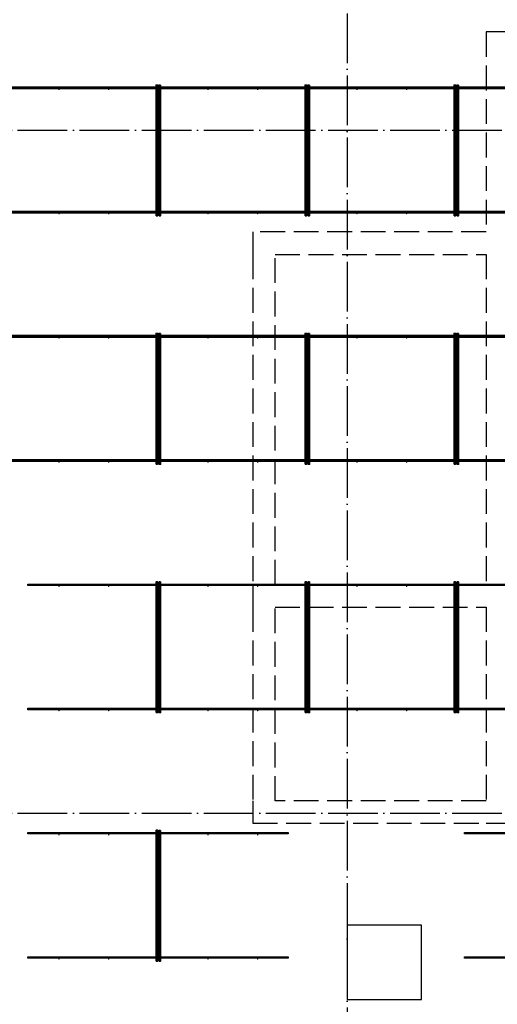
# Model space of a CAD drawing. Header units: millimetres. Extents: x 13527 to 139154, y -122592 to 61893.
# Tile 115 of 128: x 104223 to 108070, y 36862 to 44789. Entities that reach past the tile are written whole.
import ezdxf

# ---------------------------------------------------------------- set-up
doc = ezdxf.new("R2010")
doc.units = ezdxf.units.MM
for name, pattern in [('______11', [500, 400, -50, 0, -50]), ('______2', [270, 200, -70]), ('______5', [1100, 800, -100, 100, -100])]:
    doc.linetypes.add(name, pattern=pattern)
doc.layers.add('Арм.стержн. Фиксатор', color=7, linetype='Continuous', lineweight=35, true_color=0x501e0f)
doc.layers.add('Осевая линия_ общее', color=7, linetype='______5', lineweight=13, true_color=0xa0a0a0)
doc.layers.add('Стена_ общее', color=7, linetype='Continuous', lineweight=35)
doc.layers.add('Фундамент_ общее', color=7, linetype='Continuous', lineweight=35)

# ---------------------------------------------------------------- blocks, each defined once
blk = doc.blocks.new('СЛОЖНЫЙ_ОБЪЕКТ_6')
at = {"layer": 'Стена_ общее', "color": 9, "linetype": '______2', "lineweight": -3, "true_color": 0xc7c7c7, "transparency": 33554687}
for p, q in [((107980, 44690), (107980, 43080)), ((108160, 44690), (107980, 44690)), ((106100, 43080), (106100, 42900)), ((107980, 43080), (106100, 43080)), ((106100, 42900), (106100, 40240)), ((106280, 42900), (107980, 42900)), ((106280, 40240), (106280, 42900)), ((107980, 42900), (107980, 40240)), ((106100, 40240), (106100, 40060)), ((107980, 40240), (106280, 40240)), ((106100, 40060), (106100, 38500)), ((106280, 40060), (107980, 40060)), ((106280, 38500), (106280, 40060)), ((107980, 40060), (107980, 38500)), ((106100, 38500), (106100, 38320)), ((107980, 38500), (106280, 38500)), ((106100, 38320), (107980, 38320)), ((107980, 38320), (108160, 38320))]:
    blk.add_line(p, q, dxfattribs=at)

msp = doc.modelspace()

# ---------------------------------------------------------------- hatches: boundary and pattern name
at = {"layer": 'Арм.стержн. Фиксатор', "linetype": 'Continuous', "lineweight": 35, "transparency": 33554687}
for points in [[(104546, 44228), (104545.5, 44230.3), (104544.2, 44232.2), (104542.3, 44233.5), (104540, 44234), (104537.7, 44233.5), (104535.8, 44232.2), (104534.5, 44230.3), (104534, 44228), (104534.5, 44225.7), (104535.8, 44223.8), (104537.7, 44222.5), (104540, 44222), (104542.3, 44222.5), (104544.2, 44223.8), (104545.5, 44225.7)], [(104946, 44228), (104945.5, 44230.3), (104944.2, 44232.2), (104942.3, 44233.5), (104940, 44234), (104937.7, 44233.5), (104935.8, 44232.2), (104934.5, 44230.3), (104934, 44228), (104934.5, 44225.7), (104935.8, 44223.8), (104937.7, 44222.5), (104940, 44222), (104942.3, 44222.5), (104944.2, 44223.8), (104945.5, 44225.7)], [(105346, 44228), (105345.5, 44230.3), (105344.2, 44232.2), (105342.3, 44233.5), (105340, 44234), (105337.7, 44233.5), (105335.8, 44232.2), (105334.5, 44230.3), (105334, 44228), (105334.5, 44225.7), (105335.8, 44223.8), (105337.7, 44222.5), (105340, 44222), (105342.3, 44222.5), (105344.2, 44223.8), (105345.5, 44225.7)], [(105746, 44228), (105745.5, 44230.3), (105744.2, 44232.2), (105742.3, 44233.5), (105740, 44234), (105737.7, 44233.5), (105735.8, 44232.2), (105734.5, 44230.3), (105734, 44228), (105734.5, 44225.7), (105735.8, 44223.8), (105737.7, 44222.5), (105740, 44222), (105742.3, 44222.5), (105744.2, 44223.8), (105745.5, 44225.7)], [(106146, 44228), (106145.5, 44230.3), (106144.2, 44232.2), (106142.3, 44233.5), (106140, 44234), (106137.7, 44233.5), (106135.8, 44232.2), (106134.5, 44230.3), (106134, 44228), (106134.5, 44225.7), (106135.8, 44223.8), (106137.7, 44222.5), (106140, 44222), (106142.3, 44222.5), (106144.2, 44223.8), (106145.5, 44225.7)], [(106546, 44228), (106545.5, 44230.3), (106544.2, 44232.2), (106542.3, 44233.5), (106540, 44234), (106537.7, 44233.5), (106535.8, 44232.2), (106534.5, 44230.3), (106534, 44228), (106534.5, 44225.7), (106535.8, 44223.8), (106537.7, 44222.5), (106540, 44222), (106542.3, 44222.5), (106544.2, 44223.8), (106545.5, 44225.7)], [(106946, 44228), (106945.5, 44230.3), (106944.2, 44232.2), (106942.3, 44233.5), (106940, 44234), (106937.7, 44233.5), (106935.8, 44232.2), (106934.5, 44230.3), (106934, 44228), (106934.5, 44225.7), (106935.8, 44223.8), (106937.7, 44222.5), (106940, 44222), (106942.3, 44222.5), (106944.2, 44223.8), (106945.5, 44225.7)], [(107346, 44228), (107345.5, 44230.3), (107344.2, 44232.2), (107342.3, 44233.5), (107340, 44234), (107337.7, 44233.5), (107335.8, 44232.2), (107334.5, 44230.3), (107334, 44228), (107334.5, 44225.7), (107335.8, 44223.8), (107337.7, 44222.5), (107340, 44222), (107342.3, 44222.5), (107344.2, 44223.8), (107345.5, 44225.7)], [(107746, 44228), (107745.5, 44230.3), (107744.2, 44232.2), (107742.3, 44233.5), (107740, 44234), (107737.7, 44233.5), (107735.8, 44232.2), (107734.5, 44230.3), (107734, 44228), (107734.5, 44225.7), (107735.8, 44223.8), (107737.7, 44222.5), (107740, 44222), (107742.3, 44222.5), (107744.2, 44223.8), (107745.5, 44225.7)], [(104546, 43228), (104545.5, 43230.3), (104544.2, 43232.2), (104542.3, 43233.5), (104540, 43234), (104537.7, 43233.5), (104535.8, 43232.2), (104534.5, 43230.3), (104534, 43228), (104534.5, 43225.7), (104535.8, 43223.8), (104537.7, 43222.5), (104540, 43222), (104542.3, 43222.5), (104544.2, 43223.8), (104545.5, 43225.7)], [(104946, 43228), (104945.5, 43230.3), (104944.2, 43232.2), (104942.3, 43233.5), (104940, 43234), (104937.7, 43233.5), (104935.8, 43232.2), (104934.5, 43230.3), (104934, 43228), (104934.5, 43225.7), (104935.8, 43223.8), (104937.7, 43222.5), (104940, 43222), (104942.3, 43222.5), (104944.2, 43223.8), (104945.5, 43225.7)], [(105346, 43228), (105345.5, 43230.3), (105344.2, 43232.2), (105342.3, 43233.5), (105340, 43234), (105337.7, 43233.5), (105335.8, 43232.2), (105334.5, 43230.3), (105334, 43228), (105334.5, 43225.7), (105335.8, 43223.8), (105337.7, 43222.5), (105340, 43222), (105342.3, 43222.5), (105344.2, 43223.8), (105345.5, 43225.7)], [(105746, 43228), (105745.5, 43230.3), (105744.2, 43232.2), (105742.3, 43233.5), (105740, 43234), (105737.7, 43233.5), (105735.8, 43232.2), (105734.5, 43230.3), (105734, 43228), (105734.5, 43225.7), (105735.8, 43223.8), (105737.7, 43222.5), (105740, 43222), (105742.3, 43222.5), (105744.2, 43223.8), (105745.5, 43225.7)], [(106146, 43228), (106145.5, 43230.3), (106144.2, 43232.2), (106142.3, 43233.5), (106140, 43234), (106137.7, 43233.5), (106135.8, 43232.2), (106134.5, 43230.3), (106134, 43228), (106134.5, 43225.7), (106135.8, 43223.8), (106137.7, 43222.5), (106140, 43222), (106142.3, 43222.5), (106144.2, 43223.8), (106145.5, 43225.7)], [(106546, 43228), (106545.5, 43230.3), (106544.2, 43232.2), (106542.3, 43233.5), (106540, 43234), (106537.7, 43233.5), (106535.8, 43232.2), (106534.5, 43230.3), (106534, 43228), (106534.5, 43225.7), (106535.8, 43223.8), (106537.7, 43222.5), (106540, 43222), (106542.3, 43222.5), (106544.2, 43223.8), (106545.5, 43225.7)], [(106946, 43228), (106945.5, 43230.3), (106944.2, 43232.2), (106942.3, 43233.5), (106940, 43234), (106937.7, 43233.5), (106935.8, 43232.2), (106934.5, 43230.3), (106934, 43228), (106934.5, 43225.7), (106935.8, 43223.8), (106937.7, 43222.5), (106940, 43222), (106942.3, 43222.5), (106944.2, 43223.8), (106945.5, 43225.7)], [(107346, 43228), (107345.5, 43230.3), (107344.2, 43232.2), (107342.3, 43233.5), (107340, 43234), (107337.7, 43233.5), (107335.8, 43232.2), (107334.5, 43230.3), (107334, 43228), (107334.5, 43225.7), (107335.8, 43223.8), (107337.7, 43222.5), (107340, 43222), (107342.3, 43222.5), (107344.2, 43223.8), (107345.5, 43225.7)], [(107746, 43228), (107745.5, 43230.3), (107744.2, 43232.2), (107742.3, 43233.5), (107740, 43234), (107737.7, 43233.5), (107735.8, 43232.2), (107734.5, 43230.3), (107734, 43228), (107734.5, 43225.7), (107735.8, 43223.8), (107737.7, 43222.5), (107740, 43222), (107742.3, 43222.5), (107744.2, 43223.8), (107745.5, 43225.7)], [(104546, 42228), (104545.5, 42230.3), (104544.2, 42232.2), (104542.3, 42233.5), (104540, 42234), (104537.7, 42233.5), (104535.8, 42232.2), (104534.5, 42230.3), (104534, 42228), (104534.5, 42225.7), (104535.8, 42223.8), (104537.7, 42222.5), (104540, 42222), (104542.3, 42222.5), (104544.2, 42223.8), (104545.5, 42225.7)], [(104946, 42228), (104945.5, 42230.3), (104944.2, 42232.2), (104942.3, 42233.5), (104940, 42234), (104937.7, 42233.5), (104935.8, 42232.2), (104934.5, 42230.3), (104934, 42228), (104934.5, 42225.7), (104935.8, 42223.8), (104937.7, 42222.5), (104940, 42222), (104942.3, 42222.5), (104944.2, 42223.8), (104945.5, 42225.7)], [(105346, 42228), (105345.5, 42230.3), (105344.2, 42232.2), (105342.3, 42233.5), (105340, 42234), (105337.7, 42233.5), (105335.8, 42232.2), (105334.5, 42230.3), (105334, 42228), (105334.5, 42225.7), (105335.8, 42223.8), (105337.7, 42222.5), (105340, 42222), (105342.3, 42222.5), (105344.2, 42223.8), (105345.5, 42225.7)], [(105746, 42228), (105745.5, 42230.3), (105744.2, 42232.2), (105742.3, 42233.5), (105740, 42234), (105737.7, 42233.5), (105735.8, 42232.2), (105734.5, 42230.3), (105734, 42228), (105734.5, 42225.7), (105735.8, 42223.8), (105737.7, 42222.5), (105740, 42222), (105742.3, 42222.5), (105744.2, 42223.8), (105745.5, 42225.7)], [(106146, 42228), (106145.5, 42230.3), (106144.2, 42232.2), (106142.3, 42233.5), (106140, 42234), (106137.7, 42233.5), (106135.8, 42232.2), (106134.5, 42230.3), (106134, 42228), (106134.5, 42225.7), (106135.8, 42223.8), (106137.7, 42222.5), (106140, 42222), (106142.3, 42222.5), (106144.2, 42223.8), (106145.5, 42225.7)], [(106546, 42228), (106545.5, 42230.3), (106544.2, 42232.2), (106542.3, 42233.5), (106540, 42234), (106537.7, 42233.5), (106535.8, 42232.2), (106534.5, 42230.3), (106534, 42228), (106534.5, 42225.7), (106535.8, 42223.8), (106537.7, 42222.5), (106540, 42222), (106542.3, 42222.5), (106544.2, 42223.8), (106545.5, 42225.7)], [(106946, 42228), (106945.5, 42230.3), (106944.2, 42232.2), (106942.3, 42233.5), (106940, 42234), (106937.7, 42233.5), (106935.8, 42232.2), (106934.5, 42230.3), (106934, 42228), (106934.5, 42225.7), (106935.8, 42223.8), (106937.7, 42222.5), (106940, 42222), (106942.3, 42222.5), (106944.2, 42223.8), (106945.5, 42225.7)], [(107346, 42228), (107345.5, 42230.3), (107344.2, 42232.2), (107342.3, 42233.5), (107340, 42234), (107337.7, 42233.5), (107335.8, 42232.2), (107334.5, 42230.3), (107334, 42228), (107334.5, 42225.7), (107335.8, 42223.8), (107337.7, 42222.5), (107340, 42222), (107342.3, 42222.5), (107344.2, 42223.8), (107345.5, 42225.7)], [(107746, 42228), (107745.5, 42230.3), (107744.2, 42232.2), (107742.3, 42233.5), (107740, 42234), (107737.7, 42233.5), (107735.8, 42232.2), (107734.5, 42230.3), (107734, 42228), (107734.5, 42225.7), (107735.8, 42223.8), (107737.7, 42222.5), (107740, 42222), (107742.3, 42222.5), (107744.2, 42223.8), (107745.5, 42225.7)], [(104546, 41228), (104545.5, 41230.3), (104544.2, 41232.2), (104542.3, 41233.5), (104540, 41234), (104537.7, 41233.5), (104535.8, 41232.2), (104534.5, 41230.3), (104534, 41228), (104534.5, 41225.7), (104535.8, 41223.8), (104537.7, 41222.5), (104540, 41222), (104542.3, 41222.5), (104544.2, 41223.8), (104545.5, 41225.7)], [(104946, 41228), (104945.5, 41230.3), (104944.2, 41232.2), (104942.3, 41233.5), (104940, 41234), (104937.7, 41233.5), (104935.8, 41232.2), (104934.5, 41230.3), (104934, 41228), (104934.5, 41225.7), (104935.8, 41223.8), (104937.7, 41222.5), (104940, 41222), (104942.3, 41222.5), (104944.2, 41223.8), (104945.5, 41225.7)], [(105346, 41228), (105345.5, 41230.3), (105344.2, 41232.2), (105342.3, 41233.5), (105340, 41234), (105337.7, 41233.5), (105335.8, 41232.2), (105334.5, 41230.3), (105334, 41228), (105334.5, 41225.7), (105335.8, 41223.8), (105337.7, 41222.5), (105340, 41222), (105342.3, 41222.5), (105344.2, 41223.8), (105345.5, 41225.7)], [(105746, 41228), (105745.5, 41230.3), (105744.2, 41232.2), (105742.3, 41233.5), (105740, 41234), (105737.7, 41233.5), (105735.8, 41232.2), (105734.5, 41230.3), (105734, 41228), (105734.5, 41225.7), (105735.8, 41223.8), (105737.7, 41222.5), (105740, 41222), (105742.3, 41222.5), (105744.2, 41223.8), (105745.5, 41225.7)], [(106146, 41228), (106145.5, 41230.3), (106144.2, 41232.2), (106142.3, 41233.5), (106140, 41234), (106137.7, 41233.5), (106135.8, 41232.2), (106134.5, 41230.3), (106134, 41228), (106134.5, 41225.7), (106135.8, 41223.8), (106137.7, 41222.5), (106140, 41222), (106142.3, 41222.5), (106144.2, 41223.8), (106145.5, 41225.7)], [(106546, 41228), (106545.5, 41230.3), (106544.2, 41232.2), (106542.3, 41233.5), (106540, 41234), (106537.7, 41233.5), (106535.8, 41232.2), (106534.5, 41230.3), (106534, 41228), (106534.5, 41225.7), (106535.8, 41223.8), (106537.7, 41222.5), (106540, 41222), (106542.3, 41222.5), (106544.2, 41223.8), (106545.5, 41225.7)], [(106946, 41228), (106945.5, 41230.3), (106944.2, 41232.2), (106942.3, 41233.5), (106940, 41234), (106937.7, 41233.5), (106935.8, 41232.2), (106934.5, 41230.3), (106934, 41228), (106934.5, 41225.7), (106935.8, 41223.8), (106937.7, 41222.5), (106940, 41222), (106942.3, 41222.5), (106944.2, 41223.8), (106945.5, 41225.7)], [(107346, 41228), (107345.5, 41230.3), (107344.2, 41232.2), (107342.3, 41233.5), (107340, 41234), (107337.7, 41233.5), (107335.8, 41232.2), (107334.5, 41230.3), (107334, 41228), (107334.5, 41225.7), (107335.8, 41223.8), (107337.7, 41222.5), (107340, 41222), (107342.3, 41222.5), (107344.2, 41223.8), (107345.5, 41225.7)], [(107746, 41228), (107745.5, 41230.3), (107744.2, 41232.2), (107742.3, 41233.5), (107740, 41234), (107737.7, 41233.5), (107735.8, 41232.2), (107734.5, 41230.3), (107734, 41228), (107734.5, 41225.7), (107735.8, 41223.8), (107737.7, 41222.5), (107740, 41222), (107742.3, 41222.5), (107744.2, 41223.8), (107745.5, 41225.7)], [(104546, 40228), (104545.5, 40230.3), (104544.2, 40232.2), (104542.3, 40233.5), (104540, 40234), (104537.7, 40233.5), (104535.8, 40232.2), (104534.5, 40230.3), (104534, 40228), (104534.5, 40225.7), (104535.8, 40223.8), (104537.7, 40222.5), (104540, 40222), (104542.3, 40222.5), (104544.2, 40223.8), (104545.5, 40225.7)], [(104946, 40228), (104945.5, 40230.3), (104944.2, 40232.2), (104942.3, 40233.5), (104940, 40234), (104937.7, 40233.5), (104935.8, 40232.2), (104934.5, 40230.3), (104934, 40228), (104934.5, 40225.7), (104935.8, 40223.8), (104937.7, 40222.5), (104940, 40222), (104942.3, 40222.5), (104944.2, 40223.8), (104945.5, 40225.7)], [(105346, 40228), (105345.5, 40230.3), (105344.2, 40232.2), (105342.3, 40233.5), (105340, 40234), (105337.7, 40233.5), (105335.8, 40232.2), (105334.5, 40230.3), (105334, 40228), (105334.5, 40225.7), (105335.8, 40223.8), (105337.7, 40222.5), (105340, 40222), (105342.3, 40222.5), (105344.2, 40223.8), (105345.5, 40225.7)], [(105746, 40228), (105745.5, 40230.3), (105744.2, 40232.2), (105742.3, 40233.5), (105740, 40234), (105737.7, 40233.5), (105735.8, 40232.2), (105734.5, 40230.3), (105734, 40228), (105734.5, 40225.7), (105735.8, 40223.8), (105737.7, 40222.5), (105740, 40222), (105742.3, 40222.5), (105744.2, 40223.8), (105745.5, 40225.7)], [(106146, 40228), (106145.5, 40230.3), (106144.2, 40232.2), (106142.3, 40233.5), (106140, 40234), (106137.7, 40233.5), (106135.8, 40232.2), (106134.5, 40230.3), (106134, 40228), (106134.5, 40225.7), (106135.8, 40223.8), (106137.7, 40222.5), (106140, 40222), (106142.3, 40222.5), (106144.2, 40223.8), (106145.5, 40225.7)], [(106546, 40228), (106545.5, 40230.3), (106544.2, 40232.2), (106542.3, 40233.5), (106540, 40234), (106537.7, 40233.5), (106535.8, 40232.2), (106534.5, 40230.3), (106534, 40228), (106534.5, 40225.7), (106535.8, 40223.8), (106537.7, 40222.5), (106540, 40222), (106542.3, 40222.5), (106544.2, 40223.8), (106545.5, 40225.7)], [(106946, 40228), (106945.5, 40230.3), (106944.2, 40232.2), (106942.3, 40233.5), (106940, 40234), (106937.7, 40233.5), (106935.8, 40232.2), (106934.5, 40230.3), (106934, 40228), (106934.5, 40225.7), (106935.8, 40223.8), (106937.7, 40222.5), (106940, 40222), (106942.3, 40222.5), (106944.2, 40223.8), (106945.5, 40225.7)], [(107346, 40228), (107345.5, 40230.3), (107344.2, 40232.2), (107342.3, 40233.5), (107340, 40234), (107337.7, 40233.5), (107335.8, 40232.2), (107334.5, 40230.3), (107334, 40228), (107334.5, 40225.7), (107335.8, 40223.8), (107337.7, 40222.5), (107340, 40222), (107342.3, 40222.5), (107344.2, 40223.8), (107345.5, 40225.7)], [(107746, 40228), (107745.5, 40230.3), (107744.2, 40232.2), (107742.3, 40233.5), (107740, 40234), (107737.7, 40233.5), (107735.8, 40232.2), (107734.5, 40230.3), (107734, 40228), (107734.5, 40225.7), (107735.8, 40223.8), (107737.7, 40222.5), (107740, 40222), (107742.3, 40222.5), (107744.2, 40223.8), (107745.5, 40225.7)], [(104546, 39228), (104545.5, 39230.3), (104544.2, 39232.2), (104542.3, 39233.5), (104540, 39234), (104537.7, 39233.5), (104535.8, 39232.2), (104534.5, 39230.3), (104534, 39228), (104534.5, 39225.7), (104535.8, 39223.8), (104537.7, 39222.5), (104540, 39222), (104542.3, 39222.5), (104544.2, 39223.8), (104545.5, 39225.7)], [(104946, 39228), (104945.5, 39230.3), (104944.2, 39232.2), (104942.3, 39233.5), (104940, 39234), (104937.7, 39233.5), (104935.8, 39232.2), (104934.5, 39230.3), (104934, 39228), (104934.5, 39225.7), (104935.8, 39223.8), (104937.7, 39222.5), (104940, 39222), (104942.3, 39222.5), (104944.2, 39223.8), (104945.5, 39225.7)], [(105346, 39228), (105345.5, 39230.3), (105344.2, 39232.2), (105342.3, 39233.5), (105340, 39234), (105337.7, 39233.5), (105335.8, 39232.2), (105334.5, 39230.3), (105334, 39228), (105334.5, 39225.7), (105335.8, 39223.8), (105337.7, 39222.5), (105340, 39222), (105342.3, 39222.5), (105344.2, 39223.8), (105345.5, 39225.7)], [(105746, 39228), (105745.5, 39230.3), (105744.2, 39232.2), (105742.3, 39233.5), (105740, 39234), (105737.7, 39233.5), (105735.8, 39232.2), (105734.5, 39230.3), (105734, 39228), (105734.5, 39225.7), (105735.8, 39223.8), (105737.7, 39222.5), (105740, 39222), (105742.3, 39222.5), (105744.2, 39223.8), (105745.5, 39225.7)], [(106146, 39228), (106145.5, 39230.3), (106144.2, 39232.2), (106142.3, 39233.5), (106140, 39234), (106137.7, 39233.5), (106135.8, 39232.2), (106134.5, 39230.3), (106134, 39228), (106134.5, 39225.7), (106135.8, 39223.8), (106137.7, 39222.5), (106140, 39222), (106142.3, 39222.5), (106144.2, 39223.8), (106145.5, 39225.7)], [(106546, 39228), (106545.5, 39230.3), (106544.2, 39232.2), (106542.3, 39233.5), (106540, 39234), (106537.7, 39233.5), (106535.8, 39232.2), (106534.5, 39230.3), (106534, 39228), (106534.5, 39225.7), (106535.8, 39223.8), (106537.7, 39222.5), (106540, 39222), (106542.3, 39222.5), (106544.2, 39223.8), (106545.5, 39225.7)], [(106946, 39228), (106945.5, 39230.3), (106944.2, 39232.2), (106942.3, 39233.5), (106940, 39234), (106937.7, 39233.5), (106935.8, 39232.2), (106934.5, 39230.3), (106934, 39228), (106934.5, 39225.7), (106935.8, 39223.8), (106937.7, 39222.5), (106940, 39222), (106942.3, 39222.5), (106944.2, 39223.8), (106945.5, 39225.7)], [(107346, 39228), (107345.5, 39230.3), (107344.2, 39232.2), (107342.3, 39233.5), (107340, 39234), (107337.7, 39233.5), (107335.8, 39232.2), (107334.5, 39230.3), (107334, 39228), (107334.5, 39225.7), (107335.8, 39223.8), (107337.7, 39222.5), (107340, 39222), (107342.3, 39222.5), (107344.2, 39223.8), (107345.5, 39225.7)], [(107746, 39228), (107745.5, 39230.3), (107744.2, 39232.2), (107742.3, 39233.5), (107740, 39234), (107737.7, 39233.5), (107735.8, 39232.2), (107734.5, 39230.3), (107734, 39228), (107734.5, 39225.7), (107735.8, 39223.8), (107737.7, 39222.5), (107740, 39222), (107742.3, 39222.5), (107744.2, 39223.8), (107745.5, 39225.7)], [(104546, 38228), (104545.5, 38230.3), (104544.2, 38232.2), (104542.3, 38233.5), (104540, 38234), (104537.7, 38233.5), (104535.8, 38232.2), (104534.5, 38230.3), (104534, 38228), (104534.5, 38225.7), (104535.8, 38223.8), (104537.7, 38222.5), (104540, 38222), (104542.3, 38222.5), (104544.2, 38223.8), (104545.5, 38225.7)], [(104946, 38228), (104945.5, 38230.3), (104944.2, 38232.2), (104942.3, 38233.5), (104940, 38234), (104937.7, 38233.5), (104935.8, 38232.2), (104934.5, 38230.3), (104934, 38228), (104934.5, 38225.7), (104935.8, 38223.8), (104937.7, 38222.5), (104940, 38222), (104942.3, 38222.5), (104944.2, 38223.8), (104945.5, 38225.7)], [(105346, 38228), (105345.5, 38230.3), (105344.2, 38232.2), (105342.3, 38233.5), (105340, 38234), (105337.7, 38233.5), (105335.8, 38232.2), (105334.5, 38230.3), (105334, 38228), (105334.5, 38225.7), (105335.8, 38223.8), (105337.7, 38222.5), (105340, 38222), (105342.3, 38222.5), (105344.2, 38223.8), (105345.5, 38225.7)], [(105746, 38228), (105745.5, 38230.3), (105744.2, 38232.2), (105742.3, 38233.5), (105740, 38234), (105737.7, 38233.5), (105735.8, 38232.2), (105734.5, 38230.3), (105734, 38228), (105734.5, 38225.7), (105735.8, 38223.8), (105737.7, 38222.5), (105740, 38222), (105742.3, 38222.5), (105744.2, 38223.8), (105745.5, 38225.7)], [(106146, 38228), (106145.5, 38230.3), (106144.2, 38232.2), (106142.3, 38233.5), (106140, 38234), (106137.7, 38233.5), (106135.8, 38232.2), (106134.5, 38230.3), (106134, 38228), (106134.5, 38225.7), (106135.8, 38223.8), (106137.7, 38222.5), (106140, 38222), (106142.3, 38222.5), (106144.2, 38223.8), (106145.5, 38225.7)], [(104546, 37228), (104545.5, 37230.3), (104544.2, 37232.2), (104542.3, 37233.5), (104540, 37234), (104537.7, 37233.5), (104535.8, 37232.2), (104534.5, 37230.3), (104534, 37228), (104534.5, 37225.7), (104535.8, 37223.8), (104537.7, 37222.5), (104540, 37222), (104542.3, 37222.5), (104544.2, 37223.8), (104545.5, 37225.7)], [(104946, 37228), (104945.5, 37230.3), (104944.2, 37232.2), (104942.3, 37233.5), (104940, 37234), (104937.7, 37233.5), (104935.8, 37232.2), (104934.5, 37230.3), (104934, 37228), (104934.5, 37225.7), (104935.8, 37223.8), (104937.7, 37222.5), (104940, 37222), (104942.3, 37222.5), (104944.2, 37223.8), (104945.5, 37225.7)], [(105346, 37228), (105345.5, 37230.3), (105344.2, 37232.2), (105342.3, 37233.5), (105340, 37234), (105337.7, 37233.5), (105335.8, 37232.2), (105334.5, 37230.3), (105334, 37228), (105334.5, 37225.7), (105335.8, 37223.8), (105337.7, 37222.5), (105340, 37222), (105342.3, 37222.5), (105344.2, 37223.8), (105345.5, 37225.7)], [(105746, 37228), (105745.5, 37230.3), (105744.2, 37232.2), (105742.3, 37233.5), (105740, 37234), (105737.7, 37233.5), (105735.8, 37232.2), (105734.5, 37230.3), (105734, 37228), (105734.5, 37225.7), (105735.8, 37223.8), (105737.7, 37222.5), (105740, 37222), (105742.3, 37222.5), (105744.2, 37223.8), (105745.5, 37225.7)], [(106146, 37228), (106145.5, 37230.3), (106144.2, 37232.2), (106142.3, 37233.5), (106140, 37234), (106137.7, 37233.5), (106135.8, 37232.2), (106134.5, 37230.3), (106134, 37228), (106134.5, 37225.7), (106135.8, 37223.8), (106137.7, 37222.5), (106140, 37222), (106142.3, 37222.5), (106144.2, 37223.8), (106145.5, 37225.7)]]:
    msp.add_hatch(color=34, dxfattribs=at).paths.add_polyline_path(points)

# ---------------------------------------------------------------- linework, layer by layer
at = {"layer": 'Арм.стержн. Фиксатор', "color": 34, "linetype": 'Continuous', "lineweight": 35, "transparency": 33554687}
for points in [[(75230, 44246), (117850, 44246), (117850, 44234), (75230, 44234), (75230, 44246)], [(75230, 44246), (117850, 44246), (117850, 44234), (75230, 44234), (75230, 44246)], [(105322, 43211.1), (105322, 44263.1), (105334, 44263.1), (105334, 43211.1), (105322, 43211.1)], [(105358, 44262.9), (105358, 43210.8), (105346, 43210.8), (105346, 44262.9), (105358, 44262.9)], [(106522, 43211.1), (106522, 44263.1), (106534, 44263.1), (106534, 43211.1), (106522, 43211.1)], [(106558, 44262.9), (106558, 43210.8), (106546, 43210.8), (106546, 44262.9), (106558, 44262.9)], [(107722, 43211.1), (107722, 44263.1), (107734, 44263.1), (107734, 43211.1), (107722, 43211.1)], [(107758, 44262.9), (107758, 43210.8), (107746, 43210.8), (107746, 44262.9), (107758, 44262.9)], [(75230, 43246), (117850, 43246), (117850, 43234), (75230, 43234), (75230, 43246)], [(75230, 43246), (117850, 43246), (117850, 43234), (75230, 43234), (75230, 43246)], [(105322, 41211.1), (105322, 42263.1), (105334, 42263.1), (105334, 41211.1), (105322, 41211.1)], [(105358, 42262.9), (105358, 41210.8), (105346, 41210.8), (105346, 42262.9), (105358, 42262.9)], [(106522, 41211.1), (106522, 42263.1), (106534, 42263.1), (106534, 41211.1), (106522, 41211.1)], [(106558, 42262.9), (106558, 41210.8), (106546, 41210.8), (106546, 42262.9), (106558, 42262.9)], [(107722, 41211.1), (107722, 42263.1), (107734, 42263.1), (107734, 41211.1), (107722, 41211.1)], [(107758, 42262.9), (107758, 41210.8), (107746, 41210.8), (107746, 42262.9), (107758, 42262.9)], [(75230, 42246), (117850, 42246), (117850, 42234), (75230, 42234), (75230, 42246)], [(75230, 42246), (117850, 42246), (117850, 42234), (75230, 42234), (75230, 42246)], [(75230, 41246), (117850, 41246), (117850, 41234), (75230, 41234), (75230, 41246)], [(75230, 41246), (117850, 41246), (117850, 41234), (75230, 41234), (75230, 41246)], [(105322, 39211.1), (105322, 40263.1), (105334, 40263.1), (105334, 39211.1), (105322, 39211.1)], [(105358, 40262.9), (105358, 39210.8), (105346, 39210.8), (105346, 40262.9), (105358, 40262.9)], [(106522, 39211.1), (106522, 40263.1), (106534, 40263.1), (106534, 39211.1), (106522, 39211.1)], [(106558, 40262.9), (106558, 39210.8), (106546, 39210.8), (106546, 40262.9), (106558, 40262.9)], [(107722, 39211.1), (107722, 40263.1), (107734, 40263.1), (107734, 39211.1), (107722, 39211.1)], [(107758, 40262.9), (107758, 39210.8), (107746, 39210.8), (107746, 40262.9), (107758, 40262.9)], [(105322, 37211.1), (105322, 38263.1), (105334, 38263.1), (105334, 37211.1), (105322, 37211.1)], [(105358, 38262.9), (105358, 37210.8), (105346, 37210.8), (105346, 38262.9), (105358, 38262.9)]]:
    msp.add_lwpolyline(points, dxfattribs=at)
at = {"layer": 'Арм.стержн. Фиксатор', "color": 34, "linetype": 'Continuous', "lineweight": 25, "transparency": 33554687}
for points in [[(104287.9, 40246), (109383.9, 40246), (109383.9, 40234), (104287.9, 40234), (104287.9, 40246)], [(104287.9, 40246), (109383.9, 40246), (109383.9, 40234), (104287.9, 40234), (104287.9, 40246)], [(104287.9, 39246), (109383.9, 39246), (109383.9, 39234), (104287.9, 39234), (104287.9, 39246)], [(104287.9, 39246), (109383.9, 39246), (109383.9, 39234), (104287.9, 39234), (104287.9, 39246)], [(104287.9, 38246), (106385.6, 38246), (106385.6, 38234), (104287.9, 38234), (104287.9, 38246)], [(104287.9, 38246), (106385.6, 38246), (106385.6, 38234), (104287.9, 38234), (104287.9, 38246)], [(107806.4, 38246), (109383.9, 38246), (109383.9, 38234), (107806.4, 38234), (107806.4, 38246)], [(107806.4, 38246), (109383.9, 38246), (109383.9, 38234), (107806.4, 38234), (107806.4, 38246)], [(104287.9, 37246), (106385.6, 37246), (106385.6, 37234), (104287.9, 37234), (104287.9, 37246)], [(104287.9, 37246), (106385.6, 37246), (106385.6, 37234), (104287.9, 37234), (104287.9, 37246)], [(107806.4, 37246), (109383.9, 37246), (109383.9, 37234), (107806.4, 37234), (107806.4, 37246)], [(107806.4, 37246), (109383.9, 37246), (109383.9, 37234), (107806.4, 37234), (107806.4, 37246)]]:
    msp.add_lwpolyline(points, dxfattribs=at)
at = {"layer": 'Осевая линия_ общее', "color": 253, "linetype": '______11', "lineweight": -3, "true_color": 0xa0a0a0, "transparency": 33554687}
for p, q in [((106860, 46340), (106860, 28122.1)), ((75200, 43900), (119325.4, 43900)), ((75200, 38400), (119325.4, 38400))]:
    msp.add_line(p, q, dxfattribs=at)
at = {"layer": 'Фундамент_ общее', "color": 7, "lineweight": 25, "transparency": 33554687}
for p, q in [((106860, 37500), (106860, 36900)), ((107460, 37500), (106860, 37500)), ((107460, 36900), (107460, 37500)), ((106860, 36900), (107460, 36900))]:
    msp.add_line(p, q, dxfattribs=at)
at = {"layer": 'Фундамент_ общее', "color": 7, "linetype": 'Continuous', "lineweight": 25, "transparency": 33554687}
for p, q in [((106860, 37500), (106860, 36900)), ((107460, 37500), (106860, 37500)), ((107460, 36900), (107460, 37500)), ((106860, 36900), (107460, 36900))]:
    msp.add_line(p, q, dxfattribs=at)

# ---------------------------------------------------------------- block references
at = {"layer": 'Стена_ общее', "color": 9, "linetype": '______2', "lineweight": -3, "true_color": 0xc7c7c7, "transparency": 33554687}
msp.add_blockref('СЛОЖНЫЙ_ОБЪЕКТ_6', (0, 0), dxfattribs=at)

doc.saveas('drawing.dxf')
